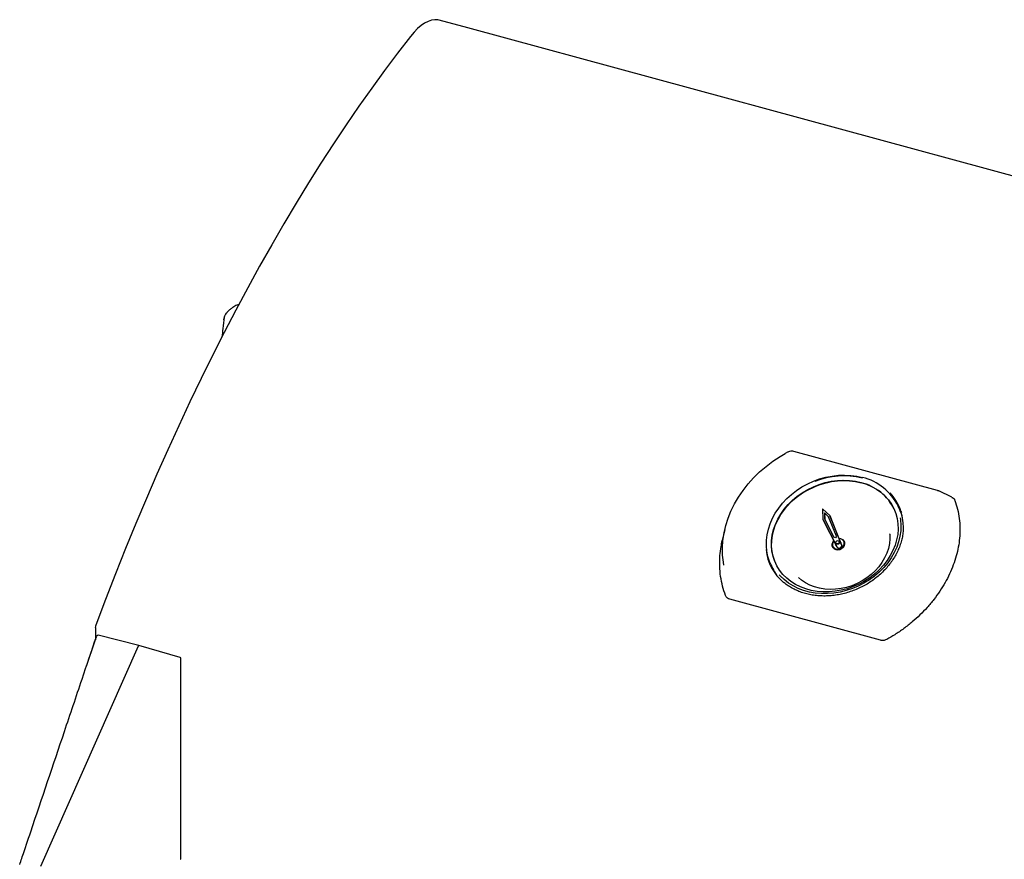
# Model space of a CAD drawing. Header units: inches. Extents: x 36 to 207, y 24 to 151.
# Tile 40 of 49: x 150 to 168, y 135 to 151. Entities that reach past the tile are written whole.
import ezdxf

# ---------------------------------------------------------------- set-up
doc = ezdxf.new("R2010")
doc.units = ezdxf.units.IN
doc.header["$LTSCALE"] = 16
doc.header["$MEASUREMENT"] = 0

msp = doc.modelspace()

# ---------------------------------------------------------------- linework, layer by layer
at = {"color": 7, "linetype": 'Continuous', "lineweight": 25}
for p, q in [((157.947, 150.508), (157.416, 150.652)), ((180.588, 144.354), (157.947, 150.508)), ((153.402, 145.067), (153.406, 145.109)), ((163.905, 142.602), (163.863, 142.579)), ((166.698, 141.891), (164.025, 142.617)), ((166.7, 141.89), (166.698, 141.891)), ((166.967, 141.764), (166.722, 141.882)), ((164.557, 141.55), (164.564, 141.351)), ((164.698, 141.416), (164.557, 141.55)), ((164.67, 141.399), (164.591, 141.475)), ((164.591, 141.475), (164.595, 141.36)), ((164.595, 141.467), (164.591, 141.475)), ((164.595, 141.467), (164.599, 141.353)), ((164.673, 141.392), (164.595, 141.467)), ((165.996, 141.527), (165.964, 141.599)), ((164.564, 141.351), (164.823, 140.839)), ((164.568, 141.342), (164.564, 141.351)), ((164.568, 141.342), (164.827, 140.831)), ((164.595, 141.36), (164.768, 141.019)), ((164.814, 141.04), (164.67, 141.399)), ((164.912, 140.88), (164.698, 141.416)), ((164.701, 141.408), (164.698, 141.416)), ((164.916, 140.871), (164.701, 141.408)), ((162.735, 141.163), (162.688, 140.956)), ((164.799, 141.01), (164.768, 141.019)), ((164.814, 141.04), (164.799, 141.01)), ((164.806, 140.912), (164.81, 140.904)), ((164.872, 140.932), (164.868, 140.94)), ((164.904, 140.914), (164.894, 140.927)), ((164.955, 140.939), (164.954, 140.942)), ((164.963, 140.94), (164.962, 140.942)), ((164.744, 140.842), (164.744, 140.841)), ((164.749, 140.849), (164.75, 140.845)), ((163.591, 140.516), (163.624, 140.445)), ((163.642, 140.391), (163.619, 140.455)), ((165.636, 139.099), (162.828, 139.862)), ((151.008, 139.337), (151.008, 139.11)), ((151.025, 139.163), (150.839, 138.609)), ((151.817, 139.004), (151.063, 139.193)), ((149.993, 134.888), (151.809, 138.995)), ((152.59, 138.778), (151.817, 139.004)), ((152.601, 135.031), (152.601, 138.762))]:
    msp.add_line(p, q, dxfattribs=at)
at = {"color": 7, "linetype": 'Continuous', "lineweight": 25, "flags": 128}
for points in [[(157.416, 150.652), (157.388, 150.658), (157.33, 150.661), (157.27, 150.651), (157.207, 150.629), (157.143, 150.596), (157.077, 150.55), (157.011, 150.494), (156.945, 150.426), (156.879, 150.348)], [(156.879, 150.348), (156.637, 150.036), (156.397, 149.716), (156.157, 149.387), (155.919, 149.05), (155.682, 148.705), (155.446, 148.351), (155.212, 147.989), (154.98, 147.62), (154.749, 147.243), (154.52, 146.859), (154.293, 146.467), (154.068, 146.068), (153.846, 145.663), (153.625, 145.251), (153.407, 144.832), (153.192, 144.407), (152.979, 143.976), (152.769, 143.539), (152.562, 143.097), (152.357, 142.649), (152.156, 142.196), (151.958, 141.738), (151.763, 141.275), (151.571, 140.808), (151.382, 140.336), (151.197, 139.86), (151.016, 139.38)], [(162.72, 140.498), (162.711, 140.553), (162.696, 140.687), (162.693, 140.823), (162.701, 140.96), (162.721, 141.098), (162.753, 141.235), (162.796, 141.372), (162.85, 141.506), (162.914, 141.639), (162.99, 141.767), (163.075, 141.892), (163.17, 142.013), (163.273, 142.128), (163.385, 142.237), (163.505, 142.339), (163.632, 142.434), (163.766, 142.522), (163.863, 142.578)], [(163.591, 140.516), (163.57, 140.565), (163.54, 140.66), (163.519, 140.759), (163.51, 140.859), (163.512, 140.962), (163.524, 141.065), (163.547, 141.168), (163.58, 141.271), (163.624, 141.371), (163.677, 141.469), (163.74, 141.563), (163.812, 141.653), (163.892, 141.738), (163.98, 141.817), (164.074, 141.89), (164.174, 141.955), (164.28, 142.013), (164.389, 142.063), (164.502, 142.104), (164.618, 142.136), (164.734, 142.159), (164.852, 142.173), (164.968, 142.177), (165.083, 142.171), (165.195, 142.156), (165.304, 142.132)], [(165.275, 142.04), (165.376, 142.007), (165.472, 141.965), (165.561, 141.915), (165.643, 141.856), (165.717, 141.79), (165.783, 141.717), (165.839, 141.637), (165.885, 141.552), (165.921, 141.462), (165.946, 141.368), (165.961, 141.271), (165.964, 141.172), (165.957, 141.072), (165.938, 140.971), (165.909, 140.871), (165.869, 140.773), (165.82, 140.677), (165.76, 140.585), (165.692, 140.496), (165.615, 140.413), (165.53, 140.336), (165.438, 140.265), (165.34, 140.202), (165.237, 140.146), (165.13, 140.099), (165.019, 140.06), (164.907, 140.031), (164.793, 140.011), (164.679, 140.001), (164.566, 140), (164.455, 140.009), (164.348, 140.028), (164.244, 140.056), (164.145, 140.093), (164.053, 140.14), (163.967, 140.194), (163.889, 140.257), (163.819, 140.327), (163.758, 140.403), (163.707, 140.486), (163.666, 140.573), (163.635, 140.665), (163.615, 140.761), (163.606, 140.859), (163.608, 140.959), (163.621, 141.059), (163.645, 141.16), (163.679, 141.259), (163.724, 141.356), (163.779, 141.45), (163.843, 141.541), (163.916, 141.627), (163.997, 141.707), (164.085, 141.781), (164.18, 141.848), (164.281, 141.908), (164.386, 141.959), (164.495, 142.002), (164.607, 142.036), (164.72, 142.061), (164.834, 142.076), (164.948, 142.082), (165.06, 142.077), (165.169, 142.063), (165.275, 142.04)], [(163.684, 140.532), (163.668, 140.568), (163.637, 140.66), (163.617, 140.756), (163.608, 140.854), (163.61, 140.954), (163.623, 141.054), (163.647, 141.155), (163.682, 141.254), (163.727, 141.351), (163.781, 141.445), (163.845, 141.536), (163.918, 141.622), (163.999, 141.702), (164.088, 141.776), (164.183, 141.843), (164.283, 141.903), (164.388, 141.954), (164.497, 141.997), (164.609, 142.031), (164.722, 142.056), (164.836, 142.071), (164.95, 142.077), (165.062, 142.072), (165.171, 142.058), (165.277, 142.035)], [(165.992, 141.537), (166.014, 141.499), (166.025, 141.478)], [(166.004, 141.378), (166.01, 141.342), (166.017, 141.241), (166.014, 141.139), (165.999, 141.036), (165.974, 140.933), (165.939, 140.832), (165.893, 140.732), (165.837, 140.636), (165.772, 140.543), (165.698, 140.455), (165.616, 140.372), (165.527, 140.295), (165.431, 140.225), (165.329, 140.163), (165.222, 140.108), (165.112, 140.062), (164.998, 140.024), (164.883, 139.996), (164.766, 139.977), (164.65, 139.968), (164.535, 139.968), (164.422, 139.978), (164.311, 139.997), (164.205, 140.026), (164.104, 140.064), (164.009, 140.111), (163.921, 140.166), (163.84, 140.229), (163.767, 140.299), (163.751, 140.317)], [(165.807, 141.084), (165.808, 141.078), (165.81, 140.99), (165.802, 140.9), (165.783, 140.81), (165.753, 140.721), (165.713, 140.634), (165.664, 140.55), (165.605, 140.469), (165.538, 140.394), (165.462, 140.324), (165.38, 140.261), (165.293, 140.204), (165.2, 140.156), (165.103, 140.116), (165.003, 140.085), (164.902, 140.062), (164.8, 140.05), (164.698, 140.046), (164.599, 140.053), (164.502, 140.069), (164.409, 140.094), (164.321, 140.128), (164.24, 140.171), (164.165, 140.222), (164.109, 140.27)], [(164.867, 140.995), (164.901, 140.991), (164.932, 140.977), (164.954, 140.955), (164.967, 140.927), (164.969, 140.895), (164.959, 140.863), (164.939, 140.834), (164.91, 140.81), (164.876, 140.795), (164.84, 140.789), (164.804, 140.793), (164.774, 140.807), (164.751, 140.829), (164.738, 140.857), (164.737, 140.889), (164.747, 140.921), (164.767, 140.95)], [(164.744, 140.841), (164.752, 140.827), (164.775, 140.805), (164.805, 140.792), (164.84, 140.787), (164.877, 140.793), (164.911, 140.809), (164.939, 140.832), (164.96, 140.862), (164.969, 140.894), (164.968, 140.925), (164.963, 140.94)], [(164.75, 140.845), (164.757, 140.833), (164.779, 140.812), (164.807, 140.799), (164.84, 140.795), (164.875, 140.801), (164.907, 140.815), (164.933, 140.837), (164.952, 140.865), (164.962, 140.895), (164.96, 140.925), (164.955, 140.939)], [(164.851, 140.954), (164.862, 140.949), (164.868, 140.94), (164.871, 140.929), (164.868, 140.918), (164.86, 140.907), (164.849, 140.9), (164.836, 140.897), (164.823, 140.898), (164.813, 140.903), (164.806, 140.912), (164.804, 140.923), (164.807, 140.934), (164.815, 140.944), (164.826, 140.952), (164.838, 140.955), (164.851, 140.954)], [(164.806, 140.802), (164.839, 140.799), (164.873, 140.804), (164.905, 140.819), (164.932, 140.841), (164.951, 140.868), (164.96, 140.898), (164.959, 140.928), (164.947, 140.954), (164.925, 140.975), (164.897, 140.988), (164.868, 140.992)], [(164.872, 140.932), (164.872, 140.932), (164.874, 140.921), (164.871, 140.91), (164.864, 140.9), (164.852, 140.892), (164.84, 140.889), (164.827, 140.89), (164.816, 140.895), (164.81, 140.904)], [(164.799, 140.885), (164.803, 140.867), (164.803, 140.867)]]:
    msp.add_lwpolyline(points, dxfattribs=at)
at = {"color": 7, "linetype": 'Continuous', "lineweight": 25}
for centre, radius, start, end in [((165, 140.569), 1.508, 92.4401, 136.5974), ((164.946, 140.744), 1.418, 75.7888, 112.1529), ((165.064, 141.143), 0.917, 25.5691, 76.5445), ((165.073, 141.171), 0.988, 25.6324, 76.4812), ((165.149, 141.217), 0.914, 358.8255, 43.2674), ((165.183, 141.156), 0.894, 14.613, 24.5045), ((164.828, 140.885), 0.0858, 134.2102, 255.1167), ((164.868, 140.898), 0.0391, 354.3587, 49.2704), ((164.413, 140.881), 0.914, 185.8578, 230.5657), ((164.838, 140.884), 0.0391, 178.0165, 235.7143), ((164.864, 140.868), 0.05, 215.366, 13.4276), ((164.868, 140.86), 0.05, 215.366, 13.4276), ((164.437, 140.816), 0.894, 204.5319, 214.4257), ((151.136, 139.335), 0.129, 159.2112, 178.9755), ((151.04, 139.16), 0.016, 133.0182, 161.3571), ((151.027, 139.164), 0.00205, 167.8442, 222.612), ((151.059, 139.178), 0.016, 75.903, 132.9348), ((152.585, 138.762), 0.016, 0, 73.6995), ((152.585, 135.031), 0.016, 309.4914, 0)]:
    msp.add_arc(centre, radius, start, end, dxfattribs=at)
msp.add_ellipse((151.813, 138.988), major_axis=(0.0042, 0.0154), ratio=0.400003, start_param=6.275493, end_param=7.490554, dxfattribs=at)
for points, knots in [([(153.606, 145.324), (153.593, 145.316), (153.562, 145.296), (153.519, 145.264), (153.479, 145.228), (153.445, 145.192), (153.422, 145.156), (153.409, 145.13), (153.408, 145.115), (153.408, 145.113)], [0, 0, 0, 0, 0.126621, 0.299957, 0.4728, 0.651935, 0.839199, 0.97728, 1, 1, 1, 1]), ([(153.68, 145.353), (153.668, 145.35), (153.642, 145.344), (153.616, 145.333), (153.606, 145.324), (153.606, 145.324)], [0, 0, 0, 0, 0.467446, 0.990479, 1, 1, 1, 1]), ([(153.408, 145.117), (153.399, 145.046), (153.384, 144.923), (153.372, 144.801), (153.367, 144.749)], [0, 0, 0, 0, 0.574316, 1, 1, 1, 1]), ([(164.025, 142.617), (164.023, 142.618), (164.009, 142.622), (163.982, 142.624), (163.944, 142.618), (163.917, 142.61), (163.906, 142.603), (163.905, 142.602)], [0, 0, 0, 0, 0.050234, 0.357561, 0.666948, 0.977286, 1, 1, 1, 1]), ([(166.7, 141.89), (166.708, 141.888), (166.717, 141.886), (166.724, 141.881), (166.725, 141.88)], [0, 0, 0, 0, 0.919599, 1, 1, 1, 1]), ([(167.022, 141.706), (167.04, 141.652), (167.077, 141.543), (167.108, 141.368), (167.121, 141.187), (167.113, 141.008), (167.089, 140.835), (167.05, 140.669), (166.996, 140.501), (166.926, 140.335), (166.843, 140.172), (166.745, 140.014), (166.634, 139.858), (166.509, 139.71), (166.374, 139.57), (166.229, 139.438), (166.072, 139.315), (165.912, 139.206), (165.803, 139.144), (165.752, 139.115)], [0, 0, 0, 0, 0.062581, 0.125702, 0.190535, 0.25596, 0.312417, 0.36926, 0.427321, 0.485801, 0.542688, 0.599969, 0.658495, 0.717451, 0.774358, 0.831663, 0.890227, 0.949229, 1, 1, 1, 1]), ([(166.967, 141.762), (166.973, 141.76), (166.993, 141.752), (167.011, 141.731), (167.019, 141.713), (167.022, 141.706)], [0, 0, 0, 0, 0.236432, 0.738763, 1, 1, 1, 1]), ([(166.062, 141.204), (166.062, 141.202), (166.063, 141.169), (166.056, 141.102), (166.041, 141.004), (166.015, 140.907), (165.98, 140.811), (165.936, 140.716), (165.883, 140.624), (165.822, 140.535), (165.753, 140.45), (165.677, 140.37), (165.594, 140.294), (165.505, 140.225), (165.411, 140.161), (165.312, 140.104), (165.209, 140.055), (165.102, 140.013), (164.993, 139.978), (164.883, 139.952), (164.772, 139.934), (164.661, 139.924), (164.551, 139.923), (164.443, 139.93), (164.339, 139.945), (164.274, 139.961), (164.242, 139.969)], [0, 0, 0, 0, 0.001951, 0.045744, 0.08948, 0.133161, 0.176792, 0.22038, 0.263934, 0.307461, 0.350968, 0.39446, 0.437942, 0.481417, 0.524886, 0.568351, 0.611813, 0.655271, 0.698727, 0.74218, 0.785631, 0.829081, 0.872531, 0.915985, 0.959446, 1, 1, 1, 1]), ([(162.75, 139.931), (162.73, 139.989), (162.691, 140.105), (162.655, 140.29), (162.638, 140.481), (162.642, 140.667), (162.66, 140.826), (162.681, 140.919), (162.689, 140.955)], [0, 0, 0, 0, 0.179336, 0.360218, 0.546007, 0.733494, 0.895279, 1, 1, 1, 1]), ([(164.242, 139.969), (164.225, 139.974), (164.174, 139.988), (164.093, 140.019), (164.002, 140.062), (163.918, 140.113), (163.86, 140.152), (163.833, 140.177), (163.829, 140.18)], [0, 0, 0, 0, 0.111085, 0.325328, 0.539705, 0.754285, 0.969114, 1, 1, 1, 1]), ([(162.828, 139.862), (162.814, 139.867), (162.786, 139.878), (162.762, 139.905), (162.753, 139.924), (162.75, 139.931)], [0, 0, 0, 0, 0.39673, 0.793605, 1, 1, 1, 1]), ([(149.598, 134.919), (149.601, 134.929), (149.618, 134.978), (149.686, 135.182), (149.961, 135.999), (150.332, 137.102), (150.739, 138.313), (150.938, 138.902), (151.027, 139.166)], [0, 0, 0, 0, 0.006873, 0.034366, 0.144338, 0.584224, 0.813299, 1, 1, 1, 1]), ([(151.048, 139.189), (151.048, 139.189), (151.041, 139.183), (151.035, 139.177), (151.029, 139.171)], [0, 0, 0, 0, 0.118053, 1, 1, 1, 1]), ([(165.752, 139.115), (165.737, 139.108), (165.707, 139.095), (165.666, 139.092), (165.643, 139.097), (165.636, 139.099)], [0, 0, 0, 0, 0.4009, 0.802249, 1, 1, 1, 1])]:
    msp.add_open_spline(points, degree=3, knots=knots, dxfattribs=at)

doc.saveas('drawing.dxf')
